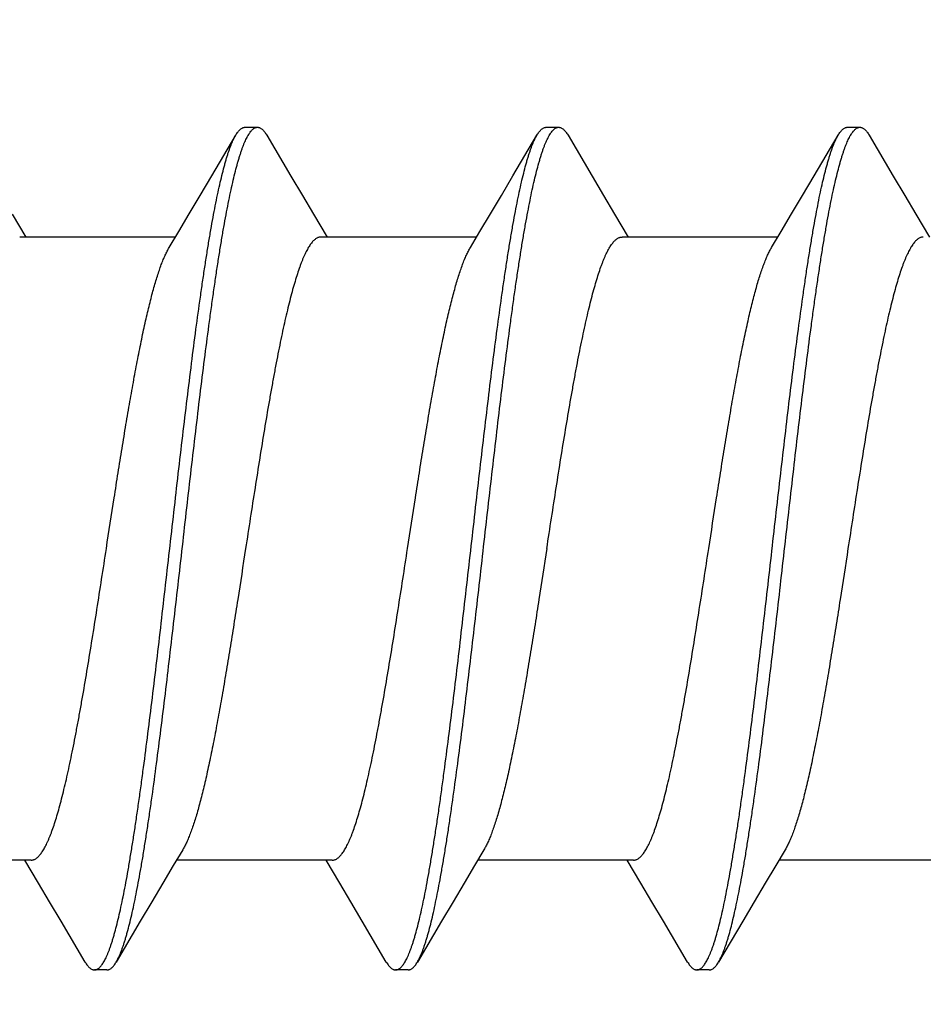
# Model space of a CAD drawing. Header units: feet. Extents: x -114 to 1432, y 355 to 669.
# Tile 165 of 195: x 1246.901 to 1247.308, y 495.983 to 496.426. Entities that reach past the tile are written whole.
import ezdxf

# ---------------------------------------------------------------- set-up
doc = ezdxf.new("R2010")
doc.units = ezdxf.units.FT
doc.header["$MEASUREMENT"] = 0
doc.layers.add('-HARDWARE', color=7, linetype='Continuous')
doc.layers.add('G-ANNO-DIM', color=2, linetype='Continuous')
doc.styles.add('Arial', font='arial.ttf')
doc.dimstyles.new('MS-16A', dxfattribs={"dimscale": 13, "dimtxt": 0.18, "dimasz": 0.18, "dimexe": 0.125, "dimexo": 0.0625, "dimgap": 0.03125, "dimtad": 1, "dimdec": 3, "dimzin": 3, "dimdsep": 46, "dimlunit": 4, "dimtxsty": 'Arial', "dimcen": 0.03125, "dimclrd": 2, "dimclre": 2, "dimclrt": 7, "dimadec": 1, "dimazin": 0, "dimtfac": 1, "dimtdec": 3, "dimtofl": 0, "dimtmove": 0, "dimatfit": 3, "dimfxl": 1, "dimtolj": 1, "dimtzin": 0, "dimarcsym": 0})

# ---------------------------------------------------------------- blocks, each defined once
blk = doc.blocks.new('*D636')
at = {"layer": 'Defpoints', "color": 0, "transparency": 16777216}
for p in [(1248.54362, 504.18809), (1239.0406, 456.18809), (1248.54362, 456.18809)]:
    blk.add_point(p, dxfattribs=at)
at = {"layer": 'G-ANNO-DIM', "color": 2, "lineweight": -2, "transparency": 16777216}
for p, q in [((1247.73112, 504.18809), (1237.4156, 504.18809)), ((1239.0406, 501.84809), (1239.0406, 458.52809)), ((1247.73112, 456.18809), (1237.4156, 456.18809))]:
    blk.add_line(p, q, dxfattribs=at)
at = {"layer": 'G-ANNO-DIM', "color": 2, "transparency": 16777216}
for points in [[(1238.6506, 501.84809), (1239.4306, 501.84809), (1239.0406, 504.18809)], [(1238.6506, 458.52809), (1239.4306, 458.52809), (1239.0406, 456.18809)]]:
    blk.add_solid(points, dxfattribs=at)
at = {"layer": 'G-ANNO-DIM', "color": 7, "transparency": 16777216, "insert": (1237.43961, 480.18809), "char_height": 2.34, "attachment_point": 5, "rotation": 90, "style": 'Arial'}
blk.add_mtext('\\A1;4\'-0"', dxfattribs=at)
blk = doc.blocks.new('2.5IN_LAGSCREW')
at = {"layer": '-HARDWARE', "color": 7}
for p, q in [((1219.80236, 512.07626), (1219.79675, 512.07626)), ((1219.93795, 512.07626), (1219.93234, 512.07626)), ((1220.07354, 512.07626), (1220.06792, 512.07626)), ((1219.81737, 512.05435), (1219.80656, 512.07268)), ((1219.95296, 512.05435), (1219.94215, 512.07268)), ((1220.08855, 512.05435), (1220.07773, 512.07268)), ((1219.77158, 512.03719), (1219.76541, 512.02684)), ((1219.90717, 512.03719), (1219.901, 512.02684)), ((1220.04276, 512.03719), (1220.03659, 512.02684)), ((1220.17835, 512.03719), (1220.17218, 512.02684)), ((1219.83369, 512.02684), (1219.9038, 512.02684)), ((1219.96928, 512.02684), (1220.03939, 512.02684)), ((1220.10487, 512.02684), (1220.17498, 512.02684)), ((1219.7631, 511.74617), (1219.83321, 511.74617)), ((1219.8953, 511.73578), (1219.90148, 511.74617)), ((1219.89869, 511.74617), (1219.9688, 511.74617)), ((1220.03089, 511.73578), (1220.03707, 511.74617)), ((1220.03428, 511.74617), (1220.10439, 511.74617)), ((1220.16648, 511.73578), (1220.17266, 511.74617)), ((1220.16987, 511.74617), (1220.23998, 511.74617)), ((1219.84951, 511.71869), (1219.86034, 511.70032)), ((1219.9851, 511.71869), (1219.99593, 511.70032)), ((1220.12069, 511.71869), (1220.13152, 511.70032)), ((1219.86454, 511.69674), (1219.87015, 511.69674)), ((1220.00013, 511.69674), (1220.00574, 511.69674)), ((1220.13572, 511.69674), (1220.14133, 511.69674))]:
    blk.add_line(p, q, dxfattribs=at)
for points in [[(1219.79255, 512.07268), (1219.78172, 512.05431), (1219.77653, 512.04555), (1219.77158, 512.03719)], [(1219.92814, 512.07268), (1219.91731, 512.05431), (1219.91212, 512.04555), (1219.90717, 512.03719)], [(1220.06373, 512.07268), (1220.0529, 512.05431), (1220.04771, 512.04555), (1220.04276, 512.03719)], [(1219.83651, 512.02211), (1219.83224, 512.02927), (1219.82751, 512.03723), (1219.82255, 512.04558), (1219.81737, 512.05435)], [(1219.9721, 512.02211), (1219.96783, 512.02927), (1219.9631, 512.03723), (1219.95814, 512.04558), (1219.95296, 512.05435)], [(1220.10769, 512.02211), (1220.10341, 512.02927), (1220.09869, 512.03723), (1220.09373, 512.04558), (1220.08855, 512.05435)], [(1219.83039, 511.75089), (1219.83464, 511.74376), (1219.83937, 511.73581), (1219.84433, 511.72745), (1219.84951, 511.71869)], [(1219.96598, 511.75089), (1219.97023, 511.74376), (1219.97496, 511.73581), (1219.97992, 511.72745), (1219.9851, 511.71869)], [(1220.10157, 511.75089), (1220.10582, 511.74376), (1220.11055, 511.73581), (1220.11551, 511.72745), (1220.12069, 511.71869)], [(1219.87435, 511.70032), (1219.88516, 511.71866), (1219.89034, 511.72742), (1219.8953, 511.73578)], [(1220.00994, 511.70032), (1220.02075, 511.71866), (1220.02593, 511.72742), (1220.03089, 511.73578)], [(1220.14553, 511.70032), (1220.15634, 511.71866), (1220.16152, 511.72742), (1220.16648, 511.73578)]]:
    blk.add_lwpolyline(points, dxfattribs=at)
for points, knots in [([(1219.79675, 512.07626), (1219.79666, 512.07626), (1219.79648, 512.07625), (1219.79622, 512.07621), (1219.79595, 512.07614), (1219.7956, 512.076), (1219.79515, 512.07576), (1219.79462, 512.07536), (1219.79409, 512.07485), (1219.79357, 512.07423), (1219.79305, 512.0735), (1219.79272, 512.07297), (1219.79255, 512.07268)], [0, 0, 0, 0, 0.045699, 0.091916, 0.13915, 0.187871, 0.291339, 0.405275, 0.531794, 0.672418, 0.828233, 1, 1, 1, 1]), ([(1219.86034, 511.70032), (1219.86017, 511.70062), (1219.85983, 511.70124), (1219.85933, 511.70223), (1219.85884, 511.70332), (1219.85834, 511.70451), (1219.85784, 511.70579), (1219.85735, 511.70717), (1219.85685, 511.70865), (1219.85636, 511.71021), (1219.85586, 511.71188), (1219.85518, 511.71427), (1219.85434, 511.7175), (1219.85335, 511.72164), (1219.85236, 511.72612), (1219.85137, 511.73095), (1219.85038, 511.73611), (1219.84939, 511.74159), (1219.84839, 511.74737), (1219.8474, 511.75345), (1219.84641, 511.75981), (1219.84542, 511.76644), (1219.84407, 511.77578), (1219.8424, 511.788), (1219.84043, 511.80328), (1219.83845, 511.81927), (1219.83647, 511.83582), (1219.83449, 511.8528), (1219.83184, 511.87588), (1219.82922, 511.89906), (1219.82657, 511.92212), (1219.8246, 511.93906), (1219.82262, 511.95555), (1219.82064, 511.97147), (1219.81897, 511.98429), (1219.81763, 511.99416), (1219.81664, 512.00124), (1219.81564, 512.00806), (1219.81465, 512.01463), (1219.81366, 512.02093), (1219.81267, 512.02695), (1219.81168, 512.03266), (1219.81069, 512.03807), (1219.8097, 512.04316), (1219.80871, 512.04791), (1219.80772, 512.05232), (1219.80673, 512.05638), (1219.80588, 512.05954), (1219.8052, 512.06188), (1219.80471, 512.0635), (1219.80421, 512.06503), (1219.80372, 512.06646), (1219.80322, 512.0678), (1219.80272, 512.06904), (1219.80223, 512.07018), (1219.80173, 512.07123), (1219.80124, 512.07218), (1219.80074, 512.07303), (1219.80025, 512.07378), (1219.79975, 512.07444), (1219.79925, 512.07499), (1219.79876, 512.07545), (1219.79826, 512.07581), (1219.79776, 512.07607), (1219.79725, 512.07622), (1219.79691, 512.07626), (1219.79675, 512.07626)], [0, 0, 0, 0, 0.002665, 0.005556, 0.008677, 0.012029, 0.015615, 0.019435, 0.023489, 0.027776, 0.032297, 0.037049, 0.047241, 0.05834, 0.070327, 0.083182, 0.09688, 0.111395, 0.126699, 0.142762, 0.159551, 0.177033, 0.195172, 0.233269, 0.273528, 0.315616, 0.359183, 0.403864, 0.449287, 0.540835, 0.586194, 0.630769, 0.674188, 0.716089, 0.756123, 0.775336, 0.793959, 0.811954, 0.829284, 0.845914, 0.86181, 0.87694, 0.891275, 0.904787, 0.917449, 0.92924, 0.940138, 0.950126, 0.954774, 0.959191, 0.963374, 0.967323, 0.971039, 0.97452, 0.977769, 0.980787, 0.983576, 0.986141, 0.988487, 0.990622, 0.992557, 0.994308, 0.995894, 0.997345, 0.998699, 1, 1, 1, 1]), ([(1219.80656, 512.07268), (1219.80639, 512.07297), (1219.80606, 512.0735), (1219.80553, 512.07423), (1219.80501, 512.07485), (1219.80448, 512.07536), (1219.80396, 512.07576), (1219.80351, 512.076), (1219.80315, 512.07614), (1219.80289, 512.07621), (1219.80262, 512.07625), (1219.80245, 512.07626), (1219.80236, 512.07626)], [0, 0, 0, 0, 0.171768, 0.327581, 0.468207, 0.594725, 0.70866, 0.81213, 0.86085, 0.908084, 0.954301, 1, 1, 1, 1]), ([(1219.93234, 512.07626), (1219.93225, 512.07626), (1219.93207, 512.07625), (1219.93172, 512.07619), (1219.93127, 512.07605), (1219.93074, 512.07576), (1219.93021, 512.07536), (1219.92968, 512.07485), (1219.92916, 512.07423), (1219.92864, 512.0735), (1219.92831, 512.07297), (1219.92814, 512.07268)], [0, 0, 0, 0, 0.045704, 0.091926, 0.187779, 0.29126, 0.405209, 0.53174, 0.672382, 0.828214, 1, 1, 1, 1]), ([(1219.99593, 511.70032), (1219.99576, 511.70062), (1219.99542, 511.70124), (1219.99492, 511.70223), (1219.99442, 511.70332), (1219.99393, 511.70451), (1219.99343, 511.70579), (1219.99294, 511.70717), (1219.99244, 511.70865), (1219.99194, 511.71021), (1219.99145, 511.71188), (1219.99077, 511.71427), (1219.98993, 511.7175), (1219.98894, 511.72164), (1219.98795, 511.72612), (1219.98696, 511.73095), (1219.98597, 511.73611), (1219.98498, 511.74159), (1219.98398, 511.74737), (1219.98299, 511.75345), (1219.982, 511.75981), (1219.98101, 511.76644), (1219.97966, 511.77578), (1219.97799, 511.788), (1219.97601, 511.80328), (1219.97404, 511.81927), (1219.97206, 511.83582), (1219.97008, 511.8528), (1219.96743, 511.87588), (1219.96481, 511.89906), (1219.96216, 511.92212), (1219.96019, 511.93906), (1219.95821, 511.95555), (1219.95623, 511.97147), (1219.95456, 511.98429), (1219.95322, 511.99416), (1219.95223, 512.00124), (1219.95123, 512.00806), (1219.95024, 512.01463), (1219.94925, 512.02093), (1219.94826, 512.02695), (1219.94727, 512.03266), (1219.94628, 512.03807), (1219.94529, 512.04316), (1219.94429, 512.04791), (1219.9433, 512.05232), (1219.94232, 512.05638), (1219.94147, 512.05954), (1219.94079, 512.06188), (1219.9403, 512.0635), (1219.9398, 512.06503), (1219.93931, 512.06646), (1219.93881, 512.0678), (1219.93831, 512.06904), (1219.93782, 512.07018), (1219.93732, 512.07123), (1219.93683, 512.07218), (1219.93633, 512.07303), (1219.93584, 512.07378), (1219.93534, 512.07444), (1219.93484, 512.07499), (1219.93435, 512.07545), (1219.93385, 512.07581), (1219.93335, 512.07607), (1219.93284, 512.07622), (1219.9325, 512.07626), (1219.93234, 512.07626)], [0, 0, 0, 0, 0.002665, 0.005556, 0.008677, 0.012029, 0.015615, 0.019435, 0.023489, 0.027776, 0.032297, 0.037049, 0.047241, 0.05834, 0.070327, 0.083182, 0.09688, 0.111395, 0.126699, 0.142762, 0.159551, 0.177033, 0.195172, 0.233269, 0.273528, 0.315616, 0.359183, 0.403864, 0.449287, 0.540835, 0.586194, 0.630769, 0.674188, 0.716089, 0.756123, 0.775336, 0.793959, 0.811954, 0.829284, 0.845914, 0.86181, 0.87694, 0.891275, 0.904787, 0.917449, 0.92924, 0.940138, 0.950126, 0.954774, 0.959191, 0.963374, 0.967323, 0.971039, 0.97452, 0.977769, 0.980787, 0.983576, 0.986141, 0.988487, 0.990622, 0.992557, 0.994308, 0.995894, 0.997345, 0.998699, 1, 1, 1, 1]), ([(1219.94215, 512.07268), (1219.94198, 512.07297), (1219.94165, 512.0735), (1219.94112, 512.07423), (1219.9406, 512.07485), (1219.94007, 512.07536), (1219.93955, 512.07576), (1219.93902, 512.07605), (1219.93857, 512.07619), (1219.93821, 512.07625), (1219.93804, 512.07626), (1219.93795, 512.07626)], [0, 0, 0, 0, 0.171786, 0.327618, 0.468259, 0.594791, 0.70874, 0.81222, 0.908074, 0.954296, 1, 1, 1, 1]), ([(1220.06792, 512.07626), (1220.06784, 512.07626), (1220.06766, 512.07625), (1220.0674, 512.07621), (1220.06713, 512.07614), (1220.06678, 512.076), (1220.06633, 512.07576), (1220.0658, 512.07536), (1220.06527, 512.07485), (1220.06475, 512.07423), (1220.06423, 512.0735), (1220.06389, 512.07297), (1220.06373, 512.07268)], [0, 0, 0, 0, 0.045699, 0.091915, 0.13915, 0.18787, 0.29134, 0.405275, 0.531793, 0.672418, 0.828231, 1, 1, 1, 1]), ([(1220.13152, 511.70032), (1220.13135, 511.70062), (1220.13101, 511.70124), (1220.13051, 511.70223), (1220.13001, 511.70332), (1220.12952, 511.70451), (1220.12902, 511.70579), (1220.12853, 511.70717), (1220.12803, 511.70865), (1220.12753, 511.71021), (1220.12704, 511.71188), (1220.12636, 511.71427), (1220.12552, 511.7175), (1220.12453, 511.72164), (1220.12354, 511.72612), (1220.12255, 511.73095), (1220.12156, 511.73611), (1220.12057, 511.74159), (1220.11957, 511.74737), (1220.11858, 511.75345), (1220.11759, 511.75981), (1220.1166, 511.76644), (1220.11525, 511.77578), (1220.11358, 511.788), (1220.1116, 511.80328), (1220.10963, 511.81927), (1220.10765, 511.83582), (1220.10567, 511.8528), (1220.10302, 511.87588), (1220.1004, 511.89906), (1220.09775, 511.92212), (1220.09577, 511.93906), (1220.0938, 511.95555), (1220.09182, 511.97147), (1220.09015, 511.98429), (1220.08881, 511.99416), (1220.08782, 512.00124), (1220.08682, 512.00806), (1220.08583, 512.01463), (1220.08484, 512.02093), (1220.08385, 512.02695), (1220.08286, 512.03266), (1220.08187, 512.03807), (1220.08088, 512.04316), (1220.07988, 512.04791), (1220.07889, 512.05232), (1220.0779, 512.05638), (1220.07706, 512.05954), (1220.07638, 512.06188), (1220.07589, 512.0635), (1220.07539, 512.06503), (1220.0749, 512.06646), (1220.0744, 512.0678), (1220.0739, 512.06904), (1220.07341, 512.07018), (1220.07291, 512.07123), (1220.07242, 512.07218), (1220.07192, 512.07303), (1220.07143, 512.07378), (1220.07093, 512.07444), (1220.07043, 512.07499), (1220.06994, 512.07545), (1220.06944, 512.07581), (1220.06894, 512.07607), (1220.06843, 512.07622), (1220.06809, 512.07626), (1220.06792, 512.07626)], [0, 0, 0, 0, 0.002665, 0.005556, 0.008677, 0.012029, 0.015615, 0.019435, 0.023489, 0.027776, 0.032297, 0.037049, 0.047241, 0.05834, 0.070327, 0.083182, 0.09688, 0.111395, 0.126699, 0.142762, 0.159551, 0.177033, 0.195172, 0.233269, 0.273528, 0.315616, 0.359183, 0.403864, 0.449287, 0.540835, 0.586194, 0.630769, 0.674188, 0.716089, 0.756123, 0.775336, 0.793959, 0.811954, 0.829284, 0.845914, 0.86181, 0.87694, 0.891275, 0.904787, 0.917449, 0.92924, 0.940138, 0.950126, 0.954774, 0.959191, 0.963374, 0.967323, 0.971039, 0.97452, 0.977769, 0.980787, 0.983576, 0.986141, 0.988487, 0.990622, 0.992557, 0.994308, 0.995894, 0.997345, 0.998699, 1, 1, 1, 1]), ([(1220.07773, 512.07268), (1220.07757, 512.07297), (1220.07724, 512.0735), (1220.07671, 512.07423), (1220.07619, 512.07485), (1220.07566, 512.07536), (1220.07514, 512.07576), (1220.07469, 512.076), (1220.07433, 512.07614), (1220.07407, 512.07621), (1220.0738, 512.07625), (1220.07363, 512.07626), (1220.07354, 512.07626)], [0, 0, 0, 0, 0.171767, 0.327582, 0.468206, 0.594725, 0.708661, 0.812129, 0.86085, 0.908085, 0.954301, 1, 1, 1, 1]), ([(1219.87015, 511.69674), (1219.86999, 511.69674), (1219.86965, 511.69678), (1219.86914, 511.69694), (1219.86864, 511.69719), (1219.86814, 511.69755), (1219.86764, 511.69801), (1219.86715, 511.69856), (1219.86665, 511.69922), (1219.86616, 511.69997), (1219.86566, 511.70082), (1219.86517, 511.70177), (1219.86467, 511.70282), (1219.86417, 511.70397), (1219.86368, 511.70521), (1219.86318, 511.70654), (1219.86269, 511.70798), (1219.86219, 511.7095), (1219.86169, 511.71112), (1219.86102, 511.71346), (1219.86017, 511.71662), (1219.85918, 511.72068), (1219.85819, 511.72509), (1219.8572, 511.72985), (1219.85621, 511.73493), (1219.85522, 511.74034), (1219.85423, 511.74606), (1219.85324, 511.75207), (1219.85225, 511.75837), (1219.85125, 511.76494), (1219.85026, 511.77177), (1219.84927, 511.77884), (1219.84793, 511.78871), (1219.84626, 511.80154), (1219.84428, 511.81745), (1219.8423, 511.83395), (1219.84032, 511.85089), (1219.83768, 511.87395), (1219.83505, 511.89712), (1219.83241, 511.9202), (1219.83043, 511.93718), (1219.82845, 511.95374), (1219.82647, 511.96972), (1219.8245, 511.985), (1219.82282, 511.99723), (1219.82148, 512.00656), (1219.82049, 512.01319), (1219.8195, 512.01955), (1219.8185, 512.02563), (1219.81751, 512.03141), (1219.81652, 512.03689), (1219.81553, 512.04205), (1219.81454, 512.04688), (1219.81355, 512.05137), (1219.81256, 512.05551), (1219.81172, 512.05873), (1219.81104, 512.06113), (1219.81054, 512.06279), (1219.81005, 512.06436), (1219.80955, 512.06583), (1219.80906, 512.06721), (1219.80856, 512.06849), (1219.80806, 512.06968), (1219.80757, 512.07077), (1219.80707, 512.07177), (1219.80673, 512.07239), (1219.80656, 512.07268)], [0, 0, 0, 0, 0.001301, 0.002655, 0.004106, 0.005692, 0.007443, 0.009378, 0.011513, 0.013859, 0.016424, 0.019213, 0.022231, 0.02548, 0.028961, 0.032677, 0.036626, 0.040809, 0.045226, 0.049874, 0.059862, 0.07076, 0.082551, 0.095213, 0.108725, 0.12306, 0.13819, 0.154086, 0.170716, 0.188046, 0.206041, 0.224664, 0.243877, 0.283911, 0.325812, 0.369231, 0.413806, 0.459165, 0.550713, 0.596136, 0.640817, 0.684384, 0.726472, 0.766731, 0.804828, 0.822967, 0.840449, 0.857238, 0.873301, 0.888605, 0.90312, 0.916818, 0.929673, 0.94166, 0.952759, 0.962951, 0.967703, 0.972224, 0.976511, 0.980565, 0.984385, 0.987971, 0.991323, 0.994444, 0.997335, 1, 1, 1, 1]), ([(1220.00574, 511.69674), (1220.00558, 511.69674), (1220.00524, 511.69678), (1220.00473, 511.69694), (1220.00423, 511.69719), (1220.00373, 511.69755), (1220.00323, 511.69801), (1220.00274, 511.69856), (1220.00224, 511.69922), (1220.00175, 511.69997), (1220.00125, 511.70082), (1220.00076, 511.70177), (1220.00026, 511.70282), (1219.99976, 511.70397), (1219.99927, 511.70521), (1219.99877, 511.70654), (1219.99828, 511.70798), (1219.99778, 511.7095), (1219.99728, 511.71112), (1219.99661, 511.71346), (1219.99576, 511.71662), (1219.99477, 511.72068), (1219.99378, 511.72509), (1219.99279, 511.72985), (1219.9918, 511.73493), (1219.99081, 511.74034), (1219.98982, 511.74606), (1219.98883, 511.75207), (1219.98784, 511.75837), (1219.98684, 511.76494), (1219.98585, 511.77177), (1219.98486, 511.77884), (1219.98352, 511.78871), (1219.98185, 511.80154), (1219.97987, 511.81745), (1219.97789, 511.83395), (1219.97591, 511.85089), (1219.97327, 511.87395), (1219.97064, 511.89712), (1219.968, 511.9202), (1219.96602, 511.93718), (1219.96404, 511.95374), (1219.96206, 511.96972), (1219.96009, 511.985), (1219.95841, 511.99723), (1219.95707, 512.00656), (1219.95608, 512.01319), (1219.95509, 512.01955), (1219.95409, 512.02563), (1219.9531, 512.03141), (1219.95211, 512.03689), (1219.95112, 512.04205), (1219.95013, 512.04688), (1219.94914, 512.05137), (1219.94815, 512.05551), (1219.94731, 512.05873), (1219.94663, 512.06113), (1219.94613, 512.06279), (1219.94564, 512.06436), (1219.94514, 512.06583), (1219.94465, 512.06721), (1219.94415, 512.06849), (1219.94365, 512.06968), (1219.94316, 512.07077), (1219.94266, 512.07177), (1219.94232, 512.07239), (1219.94215, 512.07268)], [0, 0, 0, 0, 0.001301, 0.002655, 0.004106, 0.005692, 0.007443, 0.009378, 0.011513, 0.013859, 0.016424, 0.019213, 0.022231, 0.02548, 0.028961, 0.032677, 0.036626, 0.040809, 0.045226, 0.049874, 0.059862, 0.07076, 0.082551, 0.095213, 0.108725, 0.12306, 0.13819, 0.154086, 0.170716, 0.188046, 0.206041, 0.224664, 0.243877, 0.283911, 0.325812, 0.369231, 0.413806, 0.459165, 0.550713, 0.596136, 0.640817, 0.684384, 0.726472, 0.766731, 0.804828, 0.822967, 0.840449, 0.857238, 0.873301, 0.888605, 0.90312, 0.916818, 0.929673, 0.94166, 0.952759, 0.962951, 0.967703, 0.972224, 0.976511, 0.980565, 0.984385, 0.987971, 0.991323, 0.994444, 0.997335, 1, 1, 1, 1]), ([(1220.14133, 511.69674), (1220.14117, 511.69674), (1220.14083, 511.69678), (1220.14032, 511.69694), (1220.13982, 511.69719), (1220.13932, 511.69755), (1220.13882, 511.69801), (1220.13833, 511.69856), (1220.13783, 511.69922), (1220.13734, 511.69997), (1220.13684, 511.70082), (1220.13634, 511.70177), (1220.13585, 511.70282), (1220.13535, 511.70397), (1220.13486, 511.70521), (1220.13436, 511.70654), (1220.13387, 511.70798), (1220.13337, 511.7095), (1220.13287, 511.71112), (1220.1322, 511.71346), (1220.13135, 511.71662), (1220.13036, 511.72068), (1220.12937, 511.72509), (1220.12838, 511.72985), (1220.12739, 511.73493), (1220.1264, 511.74034), (1220.12541, 511.74606), (1220.12442, 511.75207), (1220.12343, 511.75837), (1220.12243, 511.76494), (1220.12144, 511.77177), (1220.12045, 511.77884), (1220.11911, 511.78871), (1220.11744, 511.80154), (1220.11546, 511.81745), (1220.11348, 511.83395), (1220.1115, 511.85089), (1220.10886, 511.87395), (1220.10623, 511.89712), (1220.10359, 511.9202), (1220.10161, 511.93718), (1220.09963, 511.95374), (1220.09765, 511.96972), (1220.09568, 511.985), (1220.094, 511.99723), (1220.09266, 512.00656), (1220.09167, 512.01319), (1220.09068, 512.01955), (1220.08968, 512.02563), (1220.08869, 512.03141), (1220.0877, 512.03689), (1220.08671, 512.04205), (1220.08572, 512.04688), (1220.08473, 512.05137), (1220.08374, 512.05551), (1220.0829, 512.05873), (1220.08222, 512.06113), (1220.08172, 512.06279), (1220.08123, 512.06436), (1220.08073, 512.06583), (1220.08023, 512.06721), (1220.07974, 512.06849), (1220.07924, 512.06968), (1220.07875, 512.07077), (1220.07825, 512.07177), (1220.07791, 512.07239), (1220.07773, 512.07268)], [0, 0, 0, 0, 0.001301, 0.002655, 0.004106, 0.005692, 0.007443, 0.009378, 0.011513, 0.013859, 0.016424, 0.019213, 0.022231, 0.02548, 0.028961, 0.032677, 0.036626, 0.040809, 0.045226, 0.049874, 0.059862, 0.07076, 0.082551, 0.095213, 0.108725, 0.12306, 0.13819, 0.154086, 0.170716, 0.188046, 0.206041, 0.224664, 0.243877, 0.283911, 0.325812, 0.369231, 0.413806, 0.459165, 0.550713, 0.596136, 0.640817, 0.684384, 0.726472, 0.766731, 0.804828, 0.822967, 0.840449, 0.857238, 0.873301, 0.888605, 0.90312, 0.916818, 0.929673, 0.94166, 0.952759, 0.962951, 0.967703, 0.972224, 0.976511, 0.980565, 0.984385, 0.987971, 0.991323, 0.994444, 0.997335, 1, 1, 1, 1]), ([(1219.76821, 512.02684), (1219.76839, 512.02684), (1219.76875, 512.02681), (1219.76928, 512.02668), (1219.76982, 512.02646), (1219.77035, 512.02616), (1219.77088, 512.02578), (1219.77141, 512.02531), (1219.77194, 512.02476), (1219.77247, 512.02413), (1219.773, 512.02341), (1219.77353, 512.02262), (1219.77406, 512.02174), (1219.77458, 512.02078), (1219.77511, 512.01973), (1219.77564, 512.01861), (1219.77617, 512.01741), (1219.7767, 512.01613), (1219.77723, 512.01478), (1219.77795, 512.01282), (1219.77885, 512.01018), (1219.7799, 512.00679), (1219.78096, 512.0031), (1219.78202, 511.99914), (1219.78307, 511.9949), (1219.78413, 511.99041), (1219.78518, 511.98566), (1219.78624, 511.98067), (1219.7873, 511.97546), (1219.78836, 511.97004), (1219.78941, 511.96441), (1219.79047, 511.95859), (1219.7919, 511.95051), (1219.79368, 511.94004), (1219.79578, 511.92711), (1219.79789, 511.91379), (1219.8, 511.90021), (1219.8014, 511.89109), (1219.80211, 511.8865)], [0, 0, 0, 0, 0.003625, 0.007342, 0.011232, 0.015371, 0.019817, 0.02462, 0.029816, 0.035434, 0.041496, 0.048019, 0.055015, 0.062492, 0.070456, 0.078913, 0.087863, 0.097308, 0.107248, 0.117681, 0.140014, 0.164281, 0.190444, 0.218455, 0.24826, 0.279799, 0.313003, 0.347801, 0.384116, 0.421866, 0.460966, 0.501325, 0.542853, 0.629022, 0.718672, 0.810966, 0.905036, 1, 1, 1, 1]), ([(1219.9377, 511.8865), (1219.93699, 511.89109), (1219.93559, 511.90021), (1219.93348, 511.91379), (1219.93137, 511.92711), (1219.92927, 511.94004), (1219.92749, 511.95051), (1219.92606, 511.95859), (1219.925, 511.96441), (1219.92395, 511.97004), (1219.92289, 511.97546), (1219.92183, 511.98067), (1219.92077, 511.98566), (1219.91972, 511.99041), (1219.91866, 511.9949), (1219.9176, 511.99914), (1219.91655, 512.0031), (1219.91549, 512.00679), (1219.91444, 512.01018), (1219.91354, 512.01282), (1219.91282, 512.01478), (1219.91229, 512.01613), (1219.91176, 512.01741), (1219.91123, 512.01861), (1219.9107, 512.01973), (1219.91017, 512.02078), (1219.90964, 512.02174), (1219.90912, 512.02262), (1219.90859, 512.02341), (1219.90806, 512.02413), (1219.90753, 512.02476), (1219.907, 512.02531), (1219.90647, 512.02578), (1219.90594, 512.02616), (1219.90541, 512.02646), (1219.90487, 512.02668), (1219.90434, 512.02681), (1219.90398, 512.02684), (1219.9038, 512.02684)], [0, 0, 0, 0, 0.094964, 0.189034, 0.281328, 0.370978, 0.457147, 0.498675, 0.539034, 0.578134, 0.615884, 0.652199, 0.686997, 0.720201, 0.75174, 0.781545, 0.809556, 0.835719, 0.859986, 0.882319, 0.892752, 0.902692, 0.912137, 0.921087, 0.929544, 0.937508, 0.944985, 0.951981, 0.958504, 0.964566, 0.970184, 0.97538, 0.980183, 0.984629, 0.988768, 0.992658, 0.996375, 1, 1, 1, 1]), ([(1220.03939, 512.02684), (1220.03957, 512.02684), (1220.03993, 512.02681), (1220.04046, 512.02668), (1220.041, 512.02646), (1220.04153, 512.02616), (1220.04206, 512.02578), (1220.04259, 512.02531), (1220.04312, 512.02476), (1220.04365, 512.02413), (1220.04418, 512.02341), (1220.04471, 512.02262), (1220.04523, 512.02174), (1220.04576, 512.02078), (1220.04629, 512.01973), (1220.04682, 512.01861), (1220.04735, 512.01741), (1220.04788, 512.01613), (1220.04841, 512.01478), (1220.04913, 512.01282), (1220.05003, 512.01018), (1220.05108, 512.00679), (1220.05214, 512.0031), (1220.05319, 511.99914), (1220.05425, 511.9949), (1220.05531, 511.99041), (1220.05636, 511.98566), (1220.05742, 511.98067), (1220.05848, 511.97546), (1220.05954, 511.97004), (1220.06059, 511.96441), (1220.06165, 511.95859), (1220.06308, 511.95051), (1220.06486, 511.94004), (1220.06696, 511.92711), (1220.06907, 511.91379), (1220.07118, 511.90021), (1220.07258, 511.89109), (1220.07329, 511.8865)], [0, 0, 0, 0, 0.003625, 0.007342, 0.011232, 0.015371, 0.019817, 0.02462, 0.029816, 0.035434, 0.041496, 0.048019, 0.055015, 0.062492, 0.070456, 0.078913, 0.087863, 0.097308, 0.107248, 0.117681, 0.140014, 0.164281, 0.190444, 0.218455, 0.24826, 0.279799, 0.313003, 0.347801, 0.384116, 0.421866, 0.460965, 0.501325, 0.542853, 0.629022, 0.718672, 0.810966, 0.905036, 1, 1, 1, 1]), ([(1219.86479, 511.8865), (1219.86362, 511.89413), (1219.86187, 511.90551), (1219.85951, 511.92057), (1219.85774, 511.93156), (1219.85598, 511.94226), (1219.85422, 511.95258), (1219.85246, 511.96246), (1219.8507, 511.97183), (1219.84921, 511.97929), (1219.84802, 511.98496), (1219.84713, 511.98896), (1219.84625, 511.9928), (1219.84537, 511.99646), (1219.84449, 511.99993), (1219.84361, 512.00322), (1219.84272, 512.0063), (1219.84184, 512.00919), (1219.84096, 512.01187), (1219.84008, 512.01435), (1219.8392, 512.0166), (1219.83832, 512.01864), (1219.83744, 512.02047), (1219.83682, 512.02159), (1219.83651, 512.02211)], [0, 0, 0, 0, 0.166713, 0.248705, 0.329069, 0.407282, 0.482834, 0.555238, 0.624027, 0.688765, 0.719486, 0.749045, 0.777396, 0.804498, 0.830311, 0.854798, 0.877927, 0.899668, 0.919997, 0.938894, 0.956344, 0.972342, 0.986889, 1, 1, 1, 1]), ([(1220.00038, 511.8865), (1219.99921, 511.89413), (1219.99746, 511.90551), (1219.99509, 511.92057), (1219.99333, 511.93156), (1219.99157, 511.94226), (1219.98981, 511.95258), (1219.98805, 511.96246), (1219.98629, 511.97183), (1219.9848, 511.97929), (1219.98361, 511.98496), (1219.98272, 511.98896), (1219.98184, 511.9928), (1219.98096, 511.99646), (1219.98008, 511.99993), (1219.97919, 512.00322), (1219.97831, 512.0063), (1219.97743, 512.00919), (1219.97655, 512.01187), (1219.97567, 512.01435), (1219.97479, 512.0166), (1219.97391, 512.01864), (1219.97303, 512.02047), (1219.97241, 512.02159), (1219.9721, 512.02211)], [0, 0, 0, 0, 0.166713, 0.248705, 0.329069, 0.407282, 0.482834, 0.555238, 0.624027, 0.688765, 0.719486, 0.749045, 0.777396, 0.804498, 0.830311, 0.854798, 0.877927, 0.899668, 0.919997, 0.938894, 0.956344, 0.972342, 0.986889, 1, 1, 1, 1]), ([(1220.13597, 511.8865), (1220.1348, 511.89413), (1220.13305, 511.90551), (1220.13068, 511.92057), (1220.12892, 511.93156), (1220.12716, 511.94226), (1220.1254, 511.95258), (1220.12364, 511.96246), (1220.12188, 511.97183), (1220.12039, 511.97929), (1220.1192, 511.98496), (1220.11831, 511.98896), (1220.11743, 511.9928), (1220.11655, 511.99646), (1220.11567, 511.99993), (1220.11478, 512.00322), (1220.1139, 512.0063), (1220.11302, 512.00919), (1220.11214, 512.01187), (1220.11126, 512.01435), (1220.11038, 512.0166), (1220.1095, 512.01864), (1220.10862, 512.02047), (1220.108, 512.02159), (1220.10769, 512.02211)], [0, 0, 0, 0, 0.166713, 0.248705, 0.329069, 0.407282, 0.482834, 0.555238, 0.624027, 0.688765, 0.719486, 0.749045, 0.777396, 0.804498, 0.830311, 0.854798, 0.877927, 0.899668, 0.919997, 0.938894, 0.956344, 0.972342, 0.986889, 1, 1, 1, 1]), ([(1219.80211, 511.8865), (1219.80328, 511.87887), (1219.80503, 511.86749), (1219.80739, 511.85244), (1219.80916, 511.84144), (1219.81092, 511.83074), (1219.81268, 511.82042), (1219.81444, 511.81054), (1219.8162, 511.80117), (1219.81769, 511.79371), (1219.81888, 511.78805), (1219.81977, 511.78404), (1219.82065, 511.7802), (1219.82153, 511.77655), (1219.82241, 511.77307), (1219.82329, 511.76979), (1219.82418, 511.7667), (1219.82506, 511.76381), (1219.82594, 511.76113), (1219.82682, 511.75866), (1219.8277, 511.7564), (1219.82858, 511.75436), (1219.82946, 511.75254), (1219.83008, 511.75141), (1219.83039, 511.75089)], [0, 0, 0, 0, 0.166713, 0.248705, 0.329069, 0.407282, 0.482834, 0.555238, 0.624027, 0.688765, 0.719486, 0.749045, 0.777396, 0.804498, 0.830311, 0.854798, 0.877927, 0.899668, 0.919997, 0.938894, 0.956344, 0.972342, 0.986889, 1, 1, 1, 1]), ([(1219.89869, 511.74617), (1219.89851, 511.74617), (1219.89815, 511.7462), (1219.89762, 511.74633), (1219.89708, 511.74654), (1219.89655, 511.74684), (1219.89602, 511.74722), (1219.89549, 511.74769), (1219.89496, 511.74824), (1219.89443, 511.74887), (1219.8939, 511.74959), (1219.89337, 511.75039), (1219.89284, 511.75127), (1219.89232, 511.75223), (1219.89179, 511.75327), (1219.89126, 511.75439), (1219.89073, 511.75559), (1219.8902, 511.75687), (1219.88967, 511.75823), (1219.88895, 511.76018), (1219.88805, 511.76282), (1219.887, 511.76622), (1219.88594, 511.7699), (1219.88488, 511.77387), (1219.88383, 511.7781), (1219.88277, 511.7826), (1219.88171, 511.78734), (1219.88066, 511.79233), (1219.8796, 511.79754), (1219.87854, 511.80297), (1219.87749, 511.8086), (1219.87643, 511.81441), (1219.875, 511.82249), (1219.87322, 511.83296), (1219.87112, 511.84589), (1219.86901, 511.85921), (1219.8669, 511.87279), (1219.8655, 511.88192), (1219.86479, 511.8865)], [0, 0, 0, 0, 0.003625, 0.007342, 0.011232, 0.015371, 0.019817, 0.02462, 0.029816, 0.035434, 0.041496, 0.048019, 0.055015, 0.062492, 0.070456, 0.078913, 0.087863, 0.097308, 0.107248, 0.117681, 0.140014, 0.164281, 0.190444, 0.218455, 0.24826, 0.279799, 0.313003, 0.347801, 0.384116, 0.421866, 0.460966, 0.501325, 0.542853, 0.629022, 0.718672, 0.810966, 0.905036, 1, 1, 1, 1]), ([(1219.9377, 511.8865), (1219.93887, 511.87887), (1219.94062, 511.86749), (1219.94298, 511.85244), (1219.94474, 511.84144), (1219.94651, 511.83074), (1219.94827, 511.82042), (1219.95003, 511.81054), (1219.95179, 511.80117), (1219.95328, 511.79371), (1219.95447, 511.78805), (1219.95536, 511.78404), (1219.95624, 511.7802), (1219.95712, 511.77655), (1219.958, 511.77307), (1219.95888, 511.76979), (1219.95977, 511.7667), (1219.96065, 511.76381), (1219.96153, 511.76113), (1219.96241, 511.75866), (1219.96329, 511.7564), (1219.96417, 511.75436), (1219.96505, 511.75254), (1219.96567, 511.75141), (1219.96598, 511.75089)], [0, 0, 0, 0, 0.166713, 0.248705, 0.329069, 0.407282, 0.482834, 0.555238, 0.624027, 0.688765, 0.719486, 0.749045, 0.777396, 0.804498, 0.830311, 0.854798, 0.877927, 0.899668, 0.919997, 0.938894, 0.956344, 0.972342, 0.986889, 1, 1, 1, 1]), ([(1220.03428, 511.74617), (1220.0341, 511.74617), (1220.03374, 511.7462), (1220.03321, 511.74633), (1220.03267, 511.74654), (1220.03214, 511.74684), (1220.03161, 511.74722), (1220.03108, 511.74769), (1220.03055, 511.74824), (1220.03002, 511.74887), (1220.02949, 511.74959), (1220.02896, 511.75039), (1220.02843, 511.75127), (1220.0279, 511.75223), (1220.02738, 511.75327), (1220.02685, 511.75439), (1220.02632, 511.75559), (1220.02579, 511.75687), (1220.02526, 511.75823), (1220.02454, 511.76018), (1220.02364, 511.76282), (1220.02259, 511.76622), (1220.02153, 511.7699), (1220.02047, 511.77387), (1220.01942, 511.7781), (1220.01836, 511.7826), (1220.0173, 511.78734), (1220.01625, 511.79233), (1220.01519, 511.79754), (1220.01413, 511.80297), (1220.01307, 511.8086), (1220.01202, 511.81441), (1220.01059, 511.82249), (1220.00881, 511.83296), (1220.0067, 511.84589), (1220.0046, 511.85921), (1220.00249, 511.87279), (1220.00108, 511.88192), (1220.00038, 511.8865)], [0, 0, 0, 0, 0.003625, 0.007342, 0.011232, 0.015371, 0.019817, 0.02462, 0.029816, 0.035434, 0.041496, 0.048019, 0.055015, 0.062492, 0.070456, 0.078913, 0.087863, 0.097308, 0.107248, 0.117681, 0.140014, 0.164281, 0.190444, 0.218455, 0.24826, 0.279799, 0.313003, 0.347801, 0.384116, 0.421866, 0.460966, 0.501325, 0.542853, 0.629022, 0.718672, 0.810966, 0.905036, 1, 1, 1, 1]), ([(1220.07329, 511.8865), (1220.07446, 511.87887), (1220.07621, 511.86749), (1220.07857, 511.85244), (1220.08033, 511.84144), (1220.0821, 511.83074), (1220.08386, 511.82042), (1220.08562, 511.81054), (1220.08737, 511.80117), (1220.08886, 511.79371), (1220.09006, 511.78805), (1220.09094, 511.78404), (1220.09183, 511.7802), (1220.09271, 511.77655), (1220.09359, 511.77307), (1220.09447, 511.76979), (1220.09535, 511.7667), (1220.09624, 511.76381), (1220.09712, 511.76113), (1220.098, 511.75866), (1220.09888, 511.7564), (1220.09976, 511.75436), (1220.10064, 511.75254), (1220.10126, 511.75141), (1220.10157, 511.75089)], [0, 0, 0, 0, 0.166713, 0.248705, 0.329069, 0.407282, 0.482834, 0.555238, 0.624027, 0.688765, 0.719486, 0.749045, 0.777396, 0.804498, 0.830311, 0.854798, 0.877927, 0.899668, 0.919997, 0.938894, 0.956344, 0.972342, 0.986889, 1, 1, 1, 1]), ([(1220.16987, 511.74617), (1220.16969, 511.74617), (1220.16933, 511.7462), (1220.1688, 511.74633), (1220.16826, 511.74654), (1220.16773, 511.74684), (1220.1672, 511.74722), (1220.16667, 511.74769), (1220.16614, 511.74824), (1220.16561, 511.74887), (1220.16508, 511.74959), (1220.16455, 511.75039), (1220.16402, 511.75127), (1220.16349, 511.75223), (1220.16297, 511.75327), (1220.16244, 511.75439), (1220.16191, 511.75559), (1220.16138, 511.75687), (1220.16085, 511.75823), (1220.16013, 511.76018), (1220.15923, 511.76282), (1220.15817, 511.76622), (1220.15712, 511.7699), (1220.15606, 511.77387), (1220.15501, 511.7781), (1220.15395, 511.7826), (1220.15289, 511.78734), (1220.15184, 511.79233), (1220.15078, 511.79754), (1220.14972, 511.80297), (1220.14866, 511.8086), (1220.14761, 511.81441), (1220.14618, 511.82249), (1220.1444, 511.83296), (1220.14229, 511.84589), (1220.14019, 511.85921), (1220.13808, 511.87279), (1220.13667, 511.88192), (1220.13597, 511.8865)], [0, 0, 0, 0, 0.003625, 0.007342, 0.011232, 0.015371, 0.019817, 0.02462, 0.029816, 0.035434, 0.041496, 0.048019, 0.055015, 0.062492, 0.070456, 0.078913, 0.087863, 0.097308, 0.107248, 0.117681, 0.140014, 0.164281, 0.190444, 0.218455, 0.24826, 0.279799, 0.313003, 0.347801, 0.384116, 0.421866, 0.460966, 0.501325, 0.542853, 0.629022, 0.718672, 0.810966, 0.905036, 1, 1, 1, 1]), ([(1219.86454, 511.69674), (1219.86445, 511.69674), (1219.86428, 511.69675), (1219.86401, 511.6968), (1219.86375, 511.69687), (1219.86339, 511.697), (1219.86294, 511.69725), (1219.86241, 511.69765), (1219.86189, 511.69816), (1219.86137, 511.69878), (1219.86084, 511.6995), (1219.86051, 511.70004), (1219.86034, 511.70032)], [0, 0, 0, 0, 0.045699, 0.091915, 0.13915, 0.18787, 0.29134, 0.405274, 0.531793, 0.672418, 0.828231, 1, 1, 1, 1]), ([(1219.87435, 511.70032), (1219.87418, 511.70004), (1219.87385, 511.6995), (1219.87333, 511.69878), (1219.8728, 511.69816), (1219.87228, 511.69765), (1219.87175, 511.69725), (1219.8713, 511.697), (1219.87094, 511.69687), (1219.87068, 511.6968), (1219.87042, 511.69675), (1219.87024, 511.69674), (1219.87015, 511.69674)], [0, 0, 0, 0, 0.171768, 0.327582, 0.468206, 0.594725, 0.708661, 0.812129, 0.86085, 0.908085, 0.954301, 1, 1, 1, 1]), ([(1220.00013, 511.69674), (1220.00004, 511.69674), (1219.99987, 511.69675), (1219.9996, 511.6968), (1219.99934, 511.69687), (1219.99898, 511.697), (1219.99853, 511.69725), (1219.998, 511.69765), (1219.99748, 511.69816), (1219.99696, 511.69878), (1219.99643, 511.6995), (1219.9961, 511.70004), (1219.99593, 511.70032)], [0, 0, 0, 0, 0.045699, 0.091915, 0.13915, 0.187871, 0.291339, 0.405275, 0.531794, 0.672418, 0.828233, 1, 1, 1, 1]), ([(1220.00994, 511.70032), (1220.00977, 511.70004), (1220.00944, 511.6995), (1220.00892, 511.69878), (1220.00839, 511.69816), (1220.00787, 511.69765), (1220.00734, 511.69725), (1220.00689, 511.697), (1220.00653, 511.69687), (1220.00627, 511.6968), (1220.00601, 511.69675), (1220.00583, 511.69674), (1220.00574, 511.69674)], [0, 0, 0, 0, 0.171768, 0.327582, 0.468207, 0.594725, 0.70866, 0.81213, 0.86085, 0.908085, 0.954301, 1, 1, 1, 1]), ([(1220.13572, 511.69674), (1220.13563, 511.69674), (1220.13546, 511.69675), (1220.13519, 511.6968), (1220.13493, 511.69687), (1220.13457, 511.697), (1220.13412, 511.69725), (1220.13359, 511.69765), (1220.13307, 511.69816), (1220.13254, 511.69878), (1220.13202, 511.6995), (1220.13169, 511.70004), (1220.13152, 511.70032)], [0, 0, 0, 0, 0.045699, 0.091916, 0.13915, 0.187871, 0.291339, 0.405276, 0.531793, 0.672419, 0.828233, 1, 1, 1, 1]), ([(1220.14553, 511.70032), (1220.14536, 511.70004), (1220.14503, 511.6995), (1220.14451, 511.69878), (1220.14398, 511.69816), (1220.14346, 511.69765), (1220.14293, 511.69725), (1220.1424, 511.69696), (1220.14195, 511.69681), (1220.1416, 511.69675), (1220.14142, 511.69674), (1220.14133, 511.69674)], [0, 0, 0, 0, 0.171786, 0.327618, 0.46826, 0.594791, 0.70874, 0.812221, 0.908074, 0.954296, 1, 1, 1, 1])]:
    blk.add_open_spline(points, degree=3, knots=knots, dxfattribs=at)

msp = doc.modelspace()

# ---------------------------------------------------------------- block references
at = {"layer": '-HARDWARE', "xscale": -1}
msp.add_blockref('2.5IN_LAGSCREW', (2467.07624, -15.69841), dxfattribs=at)

# ---------------------------------------------------------------- dimensions: what is measured, and where the dimension line sits
at = {"layer": 'G-ANNO-DIM'}
dim = msp.add_linear_dim(base=(1239.0406, 456.18809), p1=(1248.54362, 504.18809), p2=(1248.54362, 456.18809), angle=90, dimstyle='MS-16A', dxfattribs=at)
dim.commit()
dim.dimension.update_dxf_attribs({"geometry": '*D636', "text_midpoint": (1239.0406, 480.18809), "dimtype": 160})

doc.saveas('drawing.dxf')
